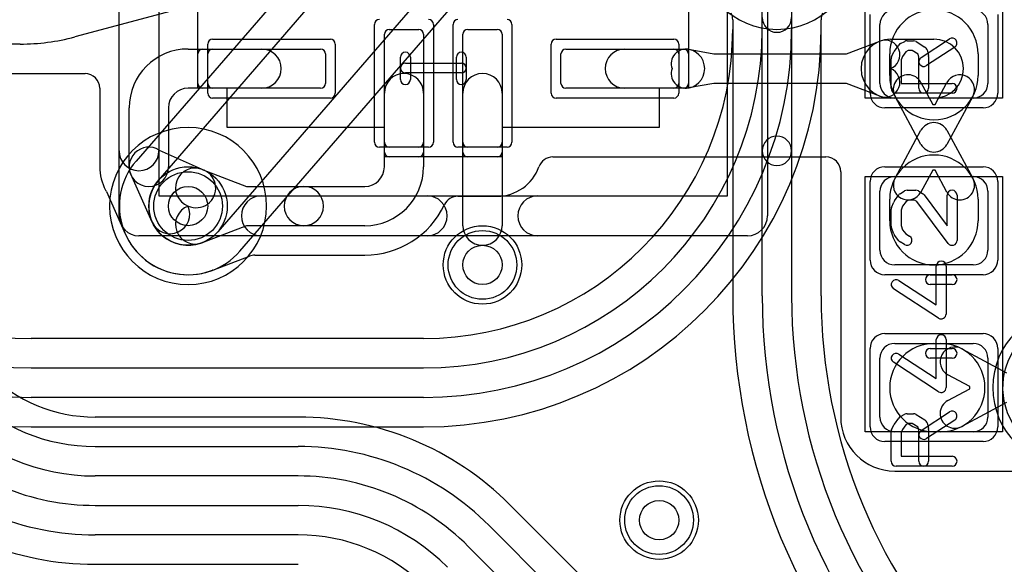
# Model space of a CAD drawing. Extents: x -1.5 to 30.7, y -0.5 to 30.
# Tile 6 of 23: x 14.9 to 20, y 6.3 to 9. Entities that reach past the tile are written whole.
import ezdxf

# ---------------------------------------------------------------- set-up
doc = ezdxf.new("R2010")
doc.units = 0
for name, color, linetype in [('Hole', 1, 'CONTINUOUS'), ('L1', 3, 'CONTINUOUS'), ('L2', 3, 'CONTINUOUS'), ('L3', 3, 'CONTINUOUS'), ('L4', 3, 'CONTINUOUS'), ('MetalMask-A', 176, 'CONTINUOUS'), ('PartsArea-A', 111, 'CONTINUOUS'), ('PartsSilk-A', 221, 'CONTINUOUS'), ('Resist-A', 2, 'CONTINUOUS'), ('Resist-B', 2, 'CONTINUOUS'), ('Silk-A', 140, 'CONTINUOUS')]:
    doc.layers.add(name, color=color, linetype=linetype)

msp = doc.modelspace()

# ---------------------------------------------------------------- linework, layer by layer
at = {"layer": 'Hole'}
for centre in [(15.8, 8.1), (17.3, 7.8), (18.2, 6.5)]:
    msp.add_circle(centre, 0.1, dxfattribs=at)
at = {"layer": 'L1'}
for p, q in [((15.84162, 9.12751), (15.22258, 8.96163)), ((16.825, 9), (16.975, 9)), ((17.225, 9), (17.375, 9)), ((19.325, 8.725), (19.325, 9.025)), ((19.875, 9.025), (19.875, 8.725)), ((16.8, 8.375), (16.8, 8.975)), ((17, 8.975), (17, 8.375)), ((17.2, 8.375), (17.2, 8.975)), ((17.4, 8.975), (17.4, 8.375)), ((19.15473, 8.875), (19.32499, 8.9401)), ((19.37857, 8.95), (19.6, 8.95)), ((14.94435, 8.925), (14.61217, 8.925)), ((15.8, 8.9), (16.175, 8.9)), ((15.875, 8.9), (16.475, 8.9)), ((17.725, 8.9), (18.325, 8.9)), ((18.025, 8.9), (18.33214, 8.9)), ((18.35, 8.89839), (18.47886, 8.875)), ((15.85, 8.725), (15.85, 8.875)), ((16.5, 8.875), (16.5, 8.725)), ((17.7, 8.725), (17.7, 8.875)), ((18.35, 8.875), (18.35, 8.725)), ((18.47886, 8.875), (19.15473, 8.875)), ((19.375, 8.765), (19.375, 8.875)), ((19.825, 8.875), (19.825, 8.765)), ((14.35068, 8.77496), (15.27496, 8.77496)), ((19.53405, 8.72928), (19.59445, 8.61775)), ((19.60555, 8.61775), (19.66595, 8.72928)), ((15.34996, 8.69996), (15.34996, 8.3)), ((16.175, 8.7), (15.8, 8.7)), ((16.475, 8.7), (15.875, 8.7)), ((18.325, 8.7), (17.725, 8.7)), ((18.33214, 8.7), (18.025, 8.7)), ((18.47886, 8.725), (18.35, 8.70161)), ((19.15473, 8.725), (18.47886, 8.725)), ((19.32499, 8.6599), (19.15473, 8.725)), ((16.8, 8.3), (16.8, 8.675)), ((17, 8.675), (17, 8.3)), ((17.2, 8), (17.2, 8.675)), ((17.4, 8.675), (17.4, 8)), ((19.6, 8.65), (19.37857, 8.65)), ((19.8, 8.65), (19.4, 8.65)), ((19.53405, 8.41429), (19.40215, 8.65786)), ((19.79785, 8.65786), (19.66595, 8.41429)), ((15.5, 8.3), (15.5, 8.6)), ((15.7, 8.6), (15.7, 8.3)), ((19.59445, 8.61775), (19.60555, 8.61775)), ((19.40215, 8.24214), (19.53405, 8.48571)), ((19.66595, 8.48571), (19.79785, 8.24214)), ((15.6534, 8.38455), (15.88157, 8.28261)), ((16.975, 8.35), (16.825, 8.35)), ((17.375, 8.35), (17.225, 8.35)), ((17.65787, 8.34996), (19.04996, 8.34996)), ((15.87143, 8.2868), (16.09844, 8.2)), ((19.59445, 8.28225), (19.53405, 8.17072)), ((19.60555, 8.28225), (19.59445, 8.28225)), ((19.66595, 8.17072), (19.60555, 8.28225)), ((15.61739, 8.01843), (15.51545, 8.2466)), ((19.12496, 8.27496), (19.12496, 7.025)), ((19.4, 8.25), (19.8, 8.25)), ((16.09844, 8.2), (16.38999, 8.2)), ((16.38999, 8.2), (16.7, 8.2)), ((15.38373, 8.17361), (15.48012, 7.95785)), ((17.17436, 8.14996), (17.375, 8.14996)), ((19.325, 7.875), (19.325, 8.175)), ((19.375, 8.025), (19.375, 8.135)), ((19.825, 8.135), (19.825, 8.025)), ((19.875, 8.175), (19.875, 7.875)), ((16.09844, 8), (15.87143, 7.9132)), ((16.38999, 8), (16.09844, 8)), ((16.7, 8), (16.38999, 8)), ((15.9261, 7.77346), (16.11257, 7.84475)), ((16.14003, 7.84996), (16.7, 7.84996)), ((19.8, 7.8), (19.4, 7.8)), ((19.4, 7.4), (19.8, 7.4)), ((19.6, 7.4), (19.635, 7.4)), ((19.325, 7.025), (19.325, 7.325)), ((19.74214, 7.37285), (19.969, 7.25)), ((19.875, 7.325), (19.875, 7.025)), ((19.78225, 7.18055), (19.67072, 7.24095)), ((19.78225, 7.16945), (19.78225, 7.18055)), ((19.67072, 7.10905), (19.78225, 7.16945)), ((19.969, 7.1), (19.74214, 6.97715)), ((19.8, 6.95), (19.4, 6.95)), ((19.635, 6.95), (19.6, 6.95)), ((19.4, 6.74996), (20.25005, 6.74996))]:
    msp.add_line(p, q, dxfattribs=at)
for centre in [(15.8, 8.1), (17.3, 7.8), (18.2, 6.5)]:
    msp.add_circle(centre, 0.2, dxfattribs=at)
for centre, radius, start, end in [((19.4, 9.025), 0.075, 90, 180), ((19.6, 8.875), 0.225, 0, 180), ((19.8, 9.025), 0.075, 0, 90), ((16.825, 8.975), 0.025, 90, 180), ((16.975, 8.975), 0.025, 0, 90), ((17.225, 8.975), 0.025, 90, 180), ((17.375, 8.975), 0.025, 0, 90), ((14.94435, 10), 1.075, -90, -75.00001), ((19.37857, 8.8), 0.15, 90, -90), ((19.35178, 8.87005), 0.075, -69.06396, 110.92426), ((19.6, 8.8), 0.15, -90, 90), ((15.8, 8.6), 0.3, 90, 180), ((15.875, 8.875), 0.025, 90, 180), ((16.175, 8.8), 0.1, -90, 90), ((16.475, 8.875), 0.025, 0, 90), ((17.725, 8.875), 0.025, 90, 180), ((18.025, 8.8), 0.1, 90, -90), ((18.33661, 8.8246), 0.075, 79.71497, -160.85236), ((18.325, 8.875), 0.025, 0, 90), ((18.33214, 8.8), 0.1, -90, 90), ((18.33661, 8.7754), 0.075, 160.85236, -79.71227), ((19.35178, 8.72995), 0.075, -110.92891, 69.06396), ((15.27496, 8.69996), 0.075, 0, 90), ((16.9, 8.675), 0.1, 0, 180), ((17.3, 8.675), 0.1, 0, 180), ((19.6, 8.765), 0.225, 180, 0), ((19.4681, 8.69357), 0.075, 28.43425, -151.56321), ((19.7319, 8.69357), 0.075, -28.43425, 151.56321), ((15.8, 8.6), 0.1, 90, 180), ((15.875, 8.725), 0.025, 180, -90), ((16.475, 8.725), 0.025, -90, 0), ((17.725, 8.725), 0.025, 180, -90), ((18.325, 8.725), 0.025, -90, 0), ((19.4, 8.725), 0.075, 180, -90), ((19.8, 8.725), 0.075, -90, 0), ((19.6, 8.45), 0.075, 28.43425, 151.56575), ((15.6, 8.3), 0.1, 57.72436, -147.72436), ((19.6, 8.45), 0.075, -151.56575, -28.43425), ((16.825, 8.375), 0.025, 180, -90), ((16.975, 8.375), 0.025, -90, 0), ((17.225, 8.375), 0.025, 180, -90), ((17.375, 8.375), 0.025, -90, 0), ((17.65787, 8.27496), 0.075, 90, 160.5214), ((19.04996, 8.27496), 0.075, 0, 90), ((19.6, 8.135), 0.225, 0, 180), ((15.6, 8.30001), 0.25004, -179.99771, -151.57571), ((15.6, 8.3), 0.1, 180, 0), ((15.83572, 8.1934), 0.1, 69.07644, -110.93426), ((15.84078, 8.19131), 0.1, -114.07361, 65.9265), ((16.7, 8.3), 0.3, -90, 0), ((16.7, 8.3), 0.1, -90, 0), ((17.375, 8.375), 0.22504, -90, -19.47605), ((19.4, 8.175), 0.075, 90, 180), ((19.4681, 8.20643), 0.075, 151.56575, -28.43679), ((19.7319, 8.20643), 0.075, -151.56575, 28.43679), ((19.8, 8.175), 0.075, 0, 90), ((15.31469, 8.1443), 0.075, 23.00299, 29.28909), ((16.38999, 8.1), 0.1, 90, -90), ((16.38999, 8.1), 0.1, -90, 90), ((17.17436, 8.07496), 0.075, 90, 154.61712), ((15.70869, 8.05922), 0.1, -155.92639, 24.0735), ((15.83572, 8.0066), 0.1, 110.93426, -69.07496), ((16.69999, 8.3), 0.45004, -89.99873, -25.379), ((17.3, 8), 0.1, 180, 0), ((19.6, 8.025), 0.225, 180, 0), ((15.41164, 7.92726), 0.075, 23.978, 24.0703), ((15.8, 8.1), 0.35004, -156.02056, -155.92749), ((15.7087, 8.05923), 0.25005, -155.92374, -155.4654), ((15.413, 7.92426), 0.075, 23.67006, 24.53184), ((15.8, 8.1), 0.35004, -155.41543, -69.34912), ((16.14003, 7.77496), 0.075, 90, 111.47796), ((19.4, 7.875), 0.075, 180, -90), ((19.8, 7.875), 0.075, -90, 0), ((15.9499, 7.70227), 0.075, 110.56141, 110.65082), ((15.83573, 8.00661), 0.25005, -69.43645, -69.29645), ((15.95183, 7.70301), 0.075, 110.06338, 111.67374), ((19.4, 7.325), 0.075, 90, 180), ((19.6, 7.175), 0.225, 90, -90), ((19.70643, 7.3069), 0.075, 61.56575, -118.43679), ((19.635, 7.175), 0.225, -90, 90), ((19.8, 7.325), 0.075, 0, 90), ((19.70643, 7.0431), 0.075, 118.43425, -61.56321), ((19.4, 7.025), 0.27504, 180, -90), ((19.4, 7.025), 0.075, 180, -90), ((19.8, 7.025), 0.075, -90, 0)]:
    msp.add_arc(centre, radius, start, end, dxfattribs=at)
at = {"layer": 'L2'}
for p, q in [((18.57496, 9.04932), (18.57496, 9)), ((18.725, 9), (18.725, 9.06)), ((18.875, 9.06), (18.875, 9)), ((19.02504, 9), (19.02504, 9.04931)), ((17, 7.42504), (15, 7.42504)), ((15, 7.275), (17, 7.275)), ((17, 7.125), (15, 7.125)), ((15, 6.97496), (17, 6.97496))]:
    msp.add_line(p, q, dxfattribs=at)
for centre in [(17.3, 7.8), (18.2, 6.5)]:
    msp.add_circle(centre, 0.2, dxfattribs=at)
for centre, radius, start, end in [((18.49996, 9.04932), 0.075, 0, 26.5138), ((19.10004, 9.04931), 0.075, 153.4862, 180), ((18.8, 9.06), 0.075, 180, 0), ((15, 9), 2.02504, 180, -90), ((15, 9), 1.875, 180, -90), ((15, 9), 1.725, 180, -90), ((15, 9), 1.57496, 180, -90), ((17, 9), 1.725, -90, 0), ((17, 9), 1.875, -90, 0), ((17, 9), 2.02504, -90, 0), ((17, 9), 1.57496, -90, 0), ((15.8, 8.1), 0.40004, 90, -90), ((15.8, 8.1), 0.40004, -90, 90), ((20.3, 7.175), 0.40004, 90, -90)]:
    msp.add_arc(centre, radius, start, end, dxfattribs=at)
at = {"layer": 'L3'}
for centre in [(17.3, 7.8), (18.2, 6.5)]:
    msp.add_circle(centre, 0.2, dxfattribs=at)
for centre, start, end in [((18.8, 9.4), 90, -90), ((18.8, 9.4), -90, 90), ((15.8, 8.1), 90, -90), ((15.8, 8.1), -90, 90), ((20.3, 7.175), 90, -90)]:
    msp.add_arc(centre, 0.40004, start, end, dxfattribs=at)
at = {"layer": 'L4'}
for p, q in [((18.13548, 11.32925), (15.53547, 8.32925)), ((15.64886, 8.23099), (18.24886, 11.23099)), ((18.55114, 10.96901), (15.95114, 7.96901)), ((16.06451, 7.87075), (18.66453, 10.87075)), ((18.725, 8.38132), (18.725, 9.10234)), ((18.875, 9.10234), (18.875, 8.38132)), ((18.57496, 9.04932), (18.57496, 7.64264)), ((19.02504, 7.64264), (19.02504, 9.04931)), ((18.725, 7.64264), (18.725, 8.38132)), ((18.875, 8.38132), (18.875, 7.64264)), ((16.36152, 7.02504), (15.32637, 7.02504)), ((15.32637, 6.875), (16.36152, 6.875)), ((16.36152, 6.725), (15.32637, 6.725)), ((15.32632, 6.575), (16.36151, 6.575)), ((19.06688, 4.95139), (17.43989, 6.57837)), ((17.33379, 6.47227), (18.18355, 5.62251)), ((16.36151, 6.425), (15.32632, 6.425)), ((18.07749, 5.51645), (17.22773, 6.36621)), ((15.32632, 6.27496), (16.36151, 6.27496))]:
    msp.add_line(p, q, dxfattribs=at)
for centre in [(15.8, 8.1), (17.3, 7.8), (18.2, 6.5)]:
    msp.add_circle(centre, 0.2, dxfattribs=at)
for centre, radius, start, end in [((19.10001, 9.04931), 0.07497, 153.47596, 180), ((18.8, 8.38132), 0.075, 0, 180), ((18.8, 8.38132), 0.075, 180, 0), ((15.79997, 8.09998), 0.35004, 139.08108, -40.90968), ((15.8, 8.1), 0.2, 139.08518, -40.91438), ((21.8, 7.64264), 3.22504, 180, -135), ((21.8, 7.64264), 3.075, 180, -135), ((21.8, 7.64264), 2.925, 180, -135), ((21.8, 7.64264), 2.77496, 180, -135), ((20.3, 7.175), 0.35004, 123.80129, -3.69202), ((15.32638, 7.80001), 0.77497, -134.99948, -90.00074), ((15.32638, 7.8), 0.925, -135, -90.00062), ((15.32638, 7.8), 1.075, -135, -90.00053), ((16.36152, 5.49999), 1.52505, 45.00027, 90), ((15.32632, 7.8), 1.225, -135, -90), ((16.36152, 5.5), 1.375, 45, 90), ((15.32632, 7.8), 1.375, -135, -90), ((16.36152, 5.5), 1.225, 45, 90), ((15.32632, 7.80001), 1.52505, -134.99973, -90), ((16.3615, 5.5), 1.075, 45, 89.99947), ((16.3615, 5.5), 0.925, 45, 89.99938)]:
    msp.add_arc(centre, radius, start, end, dxfattribs=at)
at = {"layer": 'MetalMask-A'}
for p, q in [((16.825, 9), (16.975, 9)), ((17.225, 9), (17.375, 9)), ((19.325, 8.725), (19.325, 9.025)), ((19.875, 9.025), (19.875, 8.725)), ((16.8, 8.425), (16.8, 8.975)), ((17, 8.975), (17, 8.425)), ((17.2, 8.425), (17.2, 8.975)), ((17.4, 8.975), (17.4, 8.425)), ((15.925, 8.9), (16.475, 8.9)), ((17.725, 8.9), (18.275, 8.9)), ((15.9, 8.725), (15.9, 8.875)), ((16.5, 8.875), (16.5, 8.725)), ((17.7, 8.725), (17.7, 8.875)), ((18.3, 8.875), (18.3, 8.725)), ((16.475, 8.7), (15.925, 8.7)), ((18.275, 8.7), (17.725, 8.7)), ((19.8, 8.65), (19.4, 8.65)), ((16.975, 8.4), (16.825, 8.4)), ((17.375, 8.4), (17.225, 8.4)), ((19.4, 8.25), (19.8, 8.25)), ((19.325, 7.875), (19.325, 8.175)), ((19.875, 8.175), (19.875, 7.875)), ((19.8, 7.8), (19.4, 7.8)), ((19.4, 7.4), (19.8, 7.4)), ((19.325, 7.025), (19.325, 7.325)), ((19.875, 7.325), (19.875, 7.025)), ((19.8, 6.95), (19.4, 6.95))]:
    msp.add_line(p, q, dxfattribs=at)
for centre, radius, start, end in [((19.4, 9.025), 0.075, 90, 180), ((19.8, 9.025), 0.075, 0, 90), ((16.825, 8.975), 0.025, 90, 180), ((16.975, 8.975), 0.025, 0, 90), ((17.225, 8.975), 0.025, 90, 180), ((17.375, 8.975), 0.025, 0, 90), ((15.925, 8.875), 0.025, 90, 180), ((16.475, 8.875), 0.025, 0, 90), ((17.725, 8.875), 0.025, 90, 180), ((18.275, 8.875), 0.025, 0, 90), ((15.925, 8.725), 0.025, 180, -90), ((16.475, 8.725), 0.025, -90, 0), ((17.725, 8.725), 0.025, 180, -90), ((18.275, 8.725), 0.025, -90, 0), ((19.4, 8.725), 0.075, 180, -90), ((19.8, 8.725), 0.075, -90, 0), ((16.825, 8.425), 0.025, 180, -90), ((16.975, 8.425), 0.025, -90, 0), ((17.225, 8.425), 0.025, 180, -90), ((17.375, 8.425), 0.025, -90, 0), ((19.4, 8.175), 0.075, 90, 180), ((19.8, 8.175), 0.075, 0, 90), ((19.4, 7.875), 0.075, 180, -90), ((19.8, 7.875), 0.075, -90, 0), ((19.4, 7.325), 0.075, 90, 180), ((19.8, 7.325), 0.075, 0, 90), ((19.4, 7.025), 0.075, 180, -90), ((19.8, 7.025), 0.075, -90, 0)]:
    msp.add_arc(centre, radius, start, end, dxfattribs=at)
at = {"layer": 'PartsArea-A'}
for p, q in [((15.85, 8.7), (15.85, 10.5)), ((18.35, 10.5), (18.35, 8.7)), ((19.25, 8.65), (19.25, 9.95)), ((19.95, 9.95), (19.95, 8.65)), ((16, 8.7), (15.85, 8.7)), ((16, 8.5), (16, 8.7)), ((18.35, 8.7), (18.2, 8.7)), ((18.2, 8.7), (18.2, 8.5)), ((19.95, 8.65), (19.25, 8.65)), ((16.8, 8.5), (16, 8.5)), ((16.8, 8.35), (16.8, 8.5)), ((18.2, 8.5), (17.4, 8.5)), ((17.4, 8.5), (17.4, 8.35)), ((17.4, 8.35), (16.8, 8.35)), ((19.25, 6.95), (19.25, 8.25)), ((19.25, 8.25), (19.95, 8.25)), ((19.95, 8.25), (19.95, 6.95)), ((19.95, 6.95), (19.25, 6.95))]:
    msp.add_line(p, q, dxfattribs=at)
at = {"layer": 'PartsSilk-A'}
for p, q in [((15.4484, 8.05), (15.4484, 11.15)), ((18.5484, 8.1516), (18.5484, 11.15)), ((18.7516, 11.15), (18.7516, 8.05)), ((15.6516, 11.0484), (15.6516, 8.1516)), ((19.42956, 8.92792), (19.45178, 8.93903)), ((19.46296, 8.94167), (19.4963, 8.94167)), ((19.50955, 8.93787), (19.55399, 8.91009)), ((19.53447, 8.85703), (19.67891, 8.95148)), ((19.38456, 8.86015), (19.39567, 8.88515)), ((19.3983, 8.8897), (19.42052, 8.92026)), ((19.45737, 8.88593), (19.44029, 8.86243)), ((19.46886, 8.89167), (19.45737, 8.88593)), ((19.48913, 8.89167), (19.46886, 8.89167)), ((19.51913, 8.87292), (19.48913, 8.89167)), ((19.70627, 8.90964), (19.56183, 8.81519)), ((19.5649, 8.89533), (19.57231, 8.86755)), ((16.88241, 8.74444), (16.88241, 8.85833)), ((16.93241, 8.85833), (16.93241, 8.74444)), ((17.16759, 8.74444), (17.16759, 8.85833)), ((17.21759, 8.85833), (17.21759, 8.74444)), ((19.38241, 8.7), (19.38241, 8.85)), ((19.44029, 8.86243), (19.43241, 8.8447)), ((19.43241, 8.8447), (19.43241, 8.725)), ((19.52315, 8.85783), (19.51913, 8.87292)), ((19.52315, 8.7), (19.52315, 8.85783)), ((19.57315, 8.86111), (19.57315, 8.7)), ((16.90741, 8.82778), (17.19259, 8.82778)), ((17.19259, 8.77778), (16.90741, 8.77778)), ((19.43241, 8.725), (19.69259, 8.725)), ((19.69259, 8.675), (19.40741, 8.675)), ((19.42749, 8.16287), (19.44971, 8.17676)), ((19.46296, 8.18056), (19.50741, 8.18056)), ((19.52066, 8.17676), (19.54288, 8.16287)), ((15.6516, 8.1516), (18.5484, 8.1516)), ((19.3983, 8.12581), (19.42052, 8.15637)), ((19.47013, 8.13056), (19.45811, 8.12304)), ((19.50024, 8.13056), (19.47013, 8.13056)), ((19.51244, 8.12293), (19.50024, 8.13056)), ((19.54961, 8.1567), (19.66759, 7.99983)), ((19.66759, 7.99983), (19.66759, 8.15556)), ((19.71759, 8.15556), (19.71759, 7.925)), ((19.38241, 7.99722), (19.38241, 8.08333)), ((19.3842, 8.09261), (19.39531, 8.12039)), ((19.44057, 8.09893), (19.43241, 8.07852)), ((19.43241, 8.07852), (19.43241, 8.00162)), ((19.45811, 8.12304), (19.44057, 8.09893)), ((19.67261, 7.90997), (19.51244, 8.12293)), ((19.39503, 7.95813), (19.38392, 7.98868)), ((19.43241, 8.00162), (19.44061, 7.97908)), ((19.44061, 7.97908), (19.4576, 7.95783)), ((18.65, 7.9484), (15.55, 7.9484)), ((19.42122, 7.92327), (19.399, 7.95105)), ((19.4576, 7.95783), (19.47621, 7.9462)), ((19.44971, 7.9038), (19.42749, 7.91769)), ((19.61204, 7.59619), (19.61204, 7.79444)), ((19.66204, 7.79444), (19.66204, 7.55)), ((19.58148, 7.75), (19.69259, 7.75)), ((19.62337, 7.52907), (19.39374, 7.67907)), ((19.42108, 7.72093), (19.61204, 7.59619)), ((19.69259, 7.7), (19.58148, 7.7)), ((19.58148, 7.375), (19.69259, 7.375)), ((19.61204, 7.22119), (19.61204, 7.41944)), ((19.66204, 7.41944), (19.66204, 7.175)), ((19.42108, 7.34593), (19.61204, 7.22119)), ((19.69259, 7.325), (19.58148, 7.325)), ((19.62337, 7.15407), (19.39374, 7.30407)), ((19.42956, 7.02792), (19.45178, 7.03903)), ((19.46296, 7.04167), (19.4963, 7.04167)), ((19.50955, 7.03787), (19.55399, 7.01009)), ((19.53447, 6.95703), (19.67891, 7.05148)), ((19.38456, 6.96015), (19.39567, 6.98515)), ((19.3983, 6.9897), (19.42052, 7.02026)), ((19.45737, 6.98593), (19.44029, 6.96243)), ((19.46886, 6.99167), (19.45737, 6.98593)), ((19.48913, 6.99167), (19.46886, 6.99167)), ((19.51913, 6.97292), (19.48913, 6.99167)), ((19.52315, 6.95783), (19.51913, 6.97292)), ((19.70627, 7.00964), (19.56183, 6.91519)), ((19.5649, 6.99533), (19.57231, 6.96755)), ((19.38241, 6.8), (19.38241, 6.95)), ((19.44029, 6.96243), (19.43241, 6.9447)), ((19.43241, 6.9447), (19.43241, 6.825)), ((19.52315, 6.8), (19.52315, 6.95783)), ((19.57315, 6.96111), (19.57315, 6.8)), ((19.43241, 6.825), (19.69259, 6.825)), ((19.69259, 6.775), (19.40741, 6.775))]:
    msp.add_line(p, q, dxfattribs=at)
for centre, radius, start, end in [((19.46296, 8.91667), 0.025, 90, 116.56505), ((19.4963, 8.91667), 0.025, 57.99462, 90), ((19.69259, 8.93056), 0.025, -56.81854, 123.18086), ((16.90741, 8.85833), 0.025, 0, 180), ((17.19259, 8.85833), 0.025, 0, 180), ((19.41852, 8.875), 0.025, 143.98274, 156.03964), ((19.44074, 8.90556), 0.025, 116.56505, 143.97932), ((19.54074, 8.88889), 0.025, 14.92551, 57.98998), ((19.40741, 8.85), 0.025, 156.04915, 180), ((19.54815, 8.83611), 0.025, 123.18146, -56.81914), ((19.54815, 8.86111), 0.025, 0, 14.93527), ((16.90741, 8.80278), 0.025, 90, -90), ((17.19259, 8.80278), 0.025, -90, 90), ((16.90741, 8.74444), 0.025, 180, 0), ((17.19259, 8.74444), 0.025, 180, 0), ((19.40741, 8.7), 0.025, 180, -90), ((19.54815, 8.7), 0.025, 180, 0), ((19.69259, 8.7), 0.025, -90, 90), ((19.46296, 8.15556), 0.025, 90, 122.01002), ((19.50741, 8.15556), 0.025, 57.99462, 90), ((19.69259, 8.15556), 0.025, 0, 180), ((19.44074, 8.14167), 0.025, 122.00538, 143.97932), ((19.52963, 8.14167), 0.025, 36.9524, 57.98998), ((19.40741, 8.08333), 0.025, 158.2071, 180), ((19.41852, 8.11111), 0.025, 143.98274, 158.20215), ((15.55, 8.05), 0.1016, 180, -90), ((18.65, 8.05), 0.1016, -90, 0), ((19.40741, 7.99722), 0.025, 180, -160.01539), ((19.41852, 7.96667), 0.025, -160.02081, -141.34522), ((19.46296, 7.925), 0.025, -122.00538, 57.98998), ((19.44074, 7.93889), 0.025, -141.33303, -122.01002), ((19.69259, 7.925), 0.025, -143.0476, 0), ((19.63704, 7.79444), 0.025, 0, 180), ((19.58148, 7.725), 0.025, 90, -90), ((19.69259, 7.725), 0.025, -90, 90), ((19.40741, 7.7), 0.025, 56.85026, -123.15356), ((19.63704, 7.55), 0.025, -123.14974, 0), ((19.63704, 7.41944), 0.025, 0, 180), ((19.58148, 7.35), 0.025, 90, -90), ((19.69259, 7.35), 0.025, -90, 90), ((19.40741, 7.325), 0.025, 56.85026, -123.15356), ((19.63704, 7.175), 0.025, -123.14974, 0), ((19.44074, 7.00556), 0.025, 116.56505, 143.97932), ((19.46296, 7.01667), 0.025, 90, 116.56505), ((19.4963, 7.01667), 0.025, 57.99462, 90), ((19.69259, 7.03056), 0.025, -56.81854, 123.18086), ((19.41852, 6.975), 0.025, 143.98274, 156.03964), ((19.54074, 6.98889), 0.025, 14.92551, 57.98998), ((19.40741, 6.95), 0.025, 156.04915, 180), ((19.54815, 6.93611), 0.025, 123.18146, -56.81914), ((19.54815, 6.96111), 0.025, 0, 14.93527), ((19.69259, 6.8), 0.025, -90, 90), ((19.40741, 6.8), 0.025, 180, -90), ((19.54815, 6.8), 0.025, 180, 0)]:
    msp.add_arc(centre, radius, start, end, dxfattribs=at)
at = {"layer": 'Resist-A'}
for p, q in [((19.275, 8.675), (19.275, 9.075)), ((19.925, 9.075), (19.925, 8.675)), ((16.75, 8.425), (16.75, 9.025)), ((17.05, 9.025), (17.05, 8.425)), ((17.15, 8.425), (17.15, 9.025)), ((17.45, 9.025), (17.45, 8.425)), ((15.925, 8.95), (16.525, 8.95)), ((17.675, 8.95), (18.275, 8.95)), ((15.9, 8.675), (15.9, 8.925)), ((16.55, 8.925), (16.55, 8.675)), ((17.65, 8.675), (17.65, 8.925)), ((18.3, 8.925), (18.3, 8.675)), ((16.525, 8.65), (15.925, 8.65)), ((18.275, 8.65), (17.675, 8.65)), ((19.85, 8.6), (19.35, 8.6)), ((17.025, 8.4), (16.775, 8.4)), ((17.425, 8.4), (17.175, 8.4)), ((19.35, 8.3), (19.85, 8.3)), ((19.275, 7.825), (19.275, 8.225)), ((19.925, 8.225), (19.925, 7.825)), ((19.85, 7.75), (19.35, 7.75)), ((19.35, 7.45), (19.85, 7.45)), ((19.275, 6.975), (19.275, 7.375)), ((19.925, 7.375), (19.925, 6.975)), ((19.85, 6.9), (19.35, 6.9))]:
    msp.add_line(p, q, dxfattribs=at)
for centre in [(15.8, 8.1), (17.3, 7.8), (18.2, 6.5)]:
    msp.add_circle(centre, 0.175, dxfattribs=at)
for centre, radius, start, end in [((16.775, 9.025), 0.025, 90, 180), ((17.025, 9.025), 0.025, 0, 90), ((17.175, 9.025), 0.025, 90, 180), ((17.425, 9.025), 0.025, 0, 90), ((15.925, 8.925), 0.025, 90, 180), ((16.525, 8.925), 0.025, 0, 90), ((17.675, 8.925), 0.025, 90, 180), ((18.275, 8.925), 0.025, 0, 90), ((15.925, 8.675), 0.025, 180, -90), ((16.525, 8.675), 0.025, -90, 0), ((17.675, 8.675), 0.025, 180, -90), ((18.275, 8.675), 0.025, -90, 0), ((19.35, 8.675), 0.075, 180, -90), ((19.85, 8.675), 0.075, -90, 0), ((16.775, 8.425), 0.025, 180, -90), ((17.025, 8.425), 0.025, -90, 0), ((17.175, 8.425), 0.025, 180, -90), ((17.425, 8.425), 0.025, -90, 0), ((19.35, 8.225), 0.075, 90, 180), ((19.85, 8.225), 0.075, 0, 90), ((19.35, 7.825), 0.075, 180, -90), ((19.85, 7.825), 0.075, -90, 0), ((19.35, 7.375), 0.075, 90, 180), ((19.85, 7.375), 0.075, 0, 90), ((19.35, 6.975), 0.075, 180, -90), ((19.85, 6.975), 0.075, -90, 0)]:
    msp.add_arc(centre, radius, start, end, dxfattribs=at)
at = {"layer": 'Resist-B'}
for centre in [(15.8, 8.1), (17.3, 7.8), (18.2, 6.5)]:
    msp.add_circle(centre, 0.175, dxfattribs=at)
at = {"layer": 'Silk-A'}
for p, q in [((15.4484, 8.38165), (15.4484, 9.21835)), ((15.6516, 9.21835), (15.6516, 8.38165)), ((18.5484, 8.1516), (18.5484, 9.05456)), ((18.7516, 9.05456), (18.7516, 8.05)), ((16.17327, 8.1516), (17.01835, 8.1516)), ((17.58165, 8.1516), (18.5484, 8.1516)), ((17.01835, 7.9484), (16.17327, 7.9484)), ((18.65, 7.9484), (17.58165, 7.9484))]:
    msp.add_line(p, q, dxfattribs=at)
for centre, start, end in [((15.55, 8.38165), 180, 0), ((16.17327, 8.05), 90, -90), ((17.01835, 8.05), -90, 90), ((17.58165, 8.05), 90, -90), ((18.65, 8.05), -90, 0)]:
    msp.add_arc(centre, 0.1016, start, end, dxfattribs=at)

doc.saveas('drawing.dxf')
